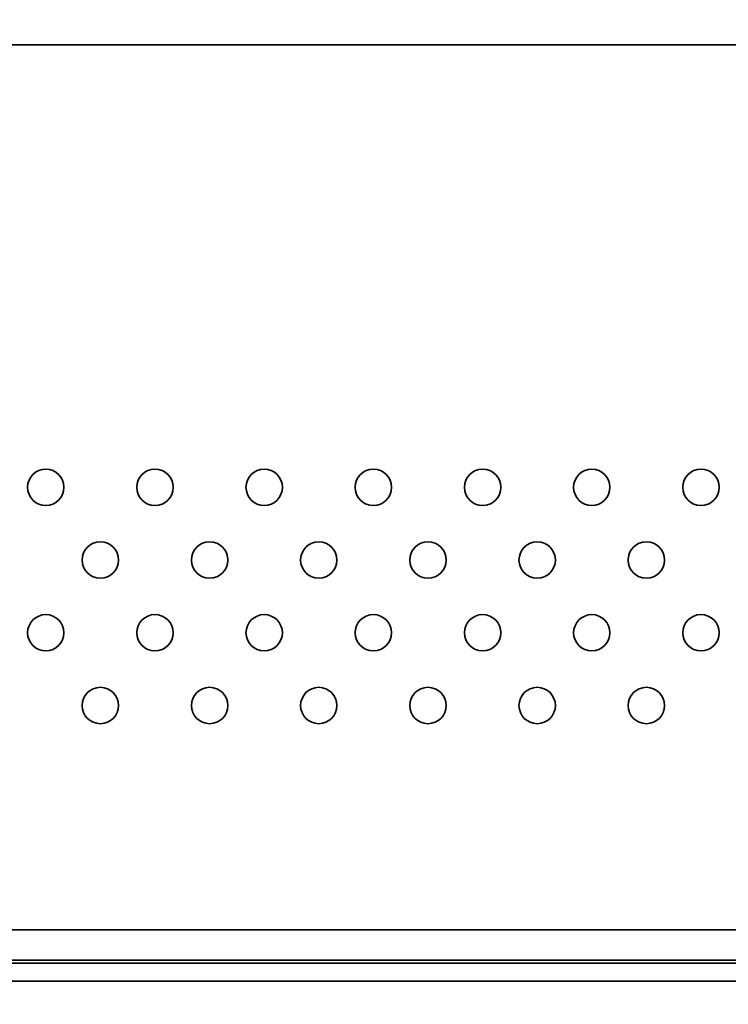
# Model space of a CAD drawing. Header units: millimetres. Extents: x 0 to 3360, y 0 to 2376.
# Tile 61 of 82: x 2656 to 2714, y 1529 to 1610. Entities that reach past the tile are written whole.
import ezdxf

# ---------------------------------------------------------------- set-up
doc = ezdxf.new("R2010")
doc.units = ezdxf.units.MM
doc.header["$LTSCALE"] = 8
for name, color, linetype, lineweight in [('Bemaßungen(ISO)', 7, 'Continuous', 18), ('Sichtbare Kanten(ISO)', 7, 'Continuous', 35), ('Sichtbare tangentiale Kanten(ISO)', 7, 'Continuous', 35)]:
    doc.layers.add(name, color=color, linetype=linetype, lineweight=lineweight)
doc.styles.add('Aktuell-ISOGroßer Text', font='arial.ttf')
doc.dimstyles.new('X.XXXGroßer Text', dxfattribs={"dimscale": 8, "dimtxt": 3.048, "dimasz": 5, "dimexe": 3.175, "dimexo": 0.75, "dimgap": 0.762, "dimtad": 1, "dimdec": 1, "dimrnd": 1e-08, "dimzin": 12, "dimtxsty": 'Aktuell-ISOGroßer Text', "dimcen": 0.09, "dimdle": 10, "dimclrd": 256, "dimclre": 256, "dimclrt": 7, "dimadec": 0, "dimazin": 3, "dimtfac": 0.656168, "dimtdec": 1, "dimtmove": 0, "dimatfit": 3, "dimfxl": 0, "dimtolj": 1, "dimlwd": 25, "dimlwe": 25, "dimarcsym": 0})

# ---------------------------------------------------------------- blocks, each defined once
blk = doc.blocks.new('*D15')
at = {"layer": 'Bemaßungen(ISO)', "color": 250, "linetype": 'Continuous', "lineweight": 25, "true_color": 0x3f3f3f, "transparency": 16777216}
for p, q in [((2518.199, 1633.33), (2518.199, 1440.264)), ((2598.199, 1633.33), (2598.199, 1440.264)), ((2478.199, 1465.664), (2438.199, 1465.664)), ((2598.199, 1465.664), (2518.199, 1465.664)), ((2638.199, 1465.664), (2678.199, 1465.664))]:
    blk.add_line(p, q, dxfattribs=at)
at = {"layer": 'Bemaßungen(ISO)', "color": 250, "linetype": 'Continuous', "true_color": 0x3f3f3f, "transparency": 16777216}
for points in [[(2478.199, 1472.33), (2478.199, 1458.997), (2518.199, 1465.664)], [(2638.199, 1472.33), (2638.199, 1458.997), (2598.199, 1465.664)]]:
    blk.add_solid(points, dxfattribs=at)
at = {"layer": 'Defpoints', "color": 0, "linetype": 'Continuous', "transparency": 16777216}
for p in [(2518.199, 1639.33), (2598.199, 1639.33), (2518.199, 1465.664)]:
    blk.add_point(p, dxfattribs=at)
at = {"layer": 'Bemaßungen(ISO)', "color": 7, "linetype": 'Continuous', "lineweight": 25, "transparency": 16777216, "insert": (2540.759, 1496.659), "char_height": 24.384, "attachment_point": 1, "style": 'Aktuell-ISOGroßer Text'}
blk.add_mtext('\\A1;80', dxfattribs=at)
blk = doc.blocks.new('*D16')
at = {"layer": 'Bemaßungen(ISO)', "color": 250, "linetype": 'Continuous', "lineweight": 25, "true_color": 0x3f3f3f, "transparency": 16777216}
for p, q in [((2598.199, 1633.33), (2598.199, 1440.264)), ((2798.199, 1633.33), (2798.199, 1440.264)), ((2638.199, 1465.664), (2758.199, 1465.664))]:
    blk.add_line(p, q, dxfattribs=at)
at = {"layer": 'Bemaßungen(ISO)', "color": 250, "linetype": 'Continuous', "true_color": 0x3f3f3f, "transparency": 16777216}
for points in [[(2638.199, 1472.33), (2638.199, 1458.997), (2598.199, 1465.664)], [(2758.199, 1472.33), (2758.199, 1458.997), (2798.199, 1465.664)]]:
    blk.add_solid(points, dxfattribs=at)
at = {"layer": 'Defpoints', "color": 0, "linetype": 'Continuous', "transparency": 16777216}
for p in [(2598.199, 1639.33), (2798.199, 1639.33), (2798.199, 1465.664)]:
    blk.add_point(p, dxfattribs=at)
at = {"layer": 'Bemaßungen(ISO)', "color": 7, "linetype": 'Continuous', "lineweight": 25, "transparency": 16777216, "insert": (2671.096, 1496.659), "char_height": 24.384, "attachment_point": 1, "style": 'Aktuell-ISOGroßer Text'}
blk.add_mtext('\\A1;200', dxfattribs=at)

msp = doc.modelspace()

# ---------------------------------------------------------------- linework, layer by layer
at = {"layer": 'Sichtbare Kanten(ISO)'}
for p, q in [((2925.449, 1608.08), (2470.949, 1608.08)), ((3077.199, 1532.58), (2319.199, 1532.58)), ((3078.949, 1532.33), (2317.449, 1532.33)), ((3078.949, 1530.83), (2317.449, 1530.83))]:
    msp.add_line(p, q, dxfattribs=at)
for centre in [(2657.699, 1571.58), (2666.699, 1571.58), (2675.699, 1571.58), (2684.699, 1571.58), (2693.699, 1571.58), (2702.699, 1571.58), (2711.699, 1571.58), (2662.199, 1565.58), (2671.199, 1565.58), (2680.199, 1565.58), (2689.199, 1565.58), (2698.199, 1565.58), (2707.199, 1565.58), (2657.699, 1559.58), (2666.699, 1559.58), (2675.699, 1559.58), (2684.699, 1559.58), (2693.699, 1559.58), (2702.699, 1559.58), (2711.699, 1559.58), (2662.199, 1553.58), (2671.199, 1553.58), (2680.199, 1553.58), (2689.199, 1553.58), (2698.199, 1553.58), (2707.199, 1553.58)]:
    msp.add_circle(centre, 1.5, dxfattribs=at)
at = {"layer": 'Sichtbare tangentiale Kanten(ISO)'}
msp.add_line((2320.199, 1535.08), (3076.199, 1535.08), dxfattribs=at)

# ---------------------------------------------------------------- dimensions: what is measured, and where the dimension line sits
at = {"layer": 'Bemaßungen(ISO)', "color": 250, "linetype": 'Continuous', "lineweight": 25, "true_color": 0x3f3f3f}
for base, p2, override, picture, middle in [((2518.199, 1465.664), (2518.199, 1639.33), {"dimdec": 1, "dimtp": 0, "dimtm": 0, "dimtdec": 1, "dimtofl": 1, "dimatfit": 1}, '*D15', (2558.199, 1465.664)), ((2798.199, 1465.664), (2798.199, 1639.33), {"dimdec": 1, "dimtp": 0, "dimtm": 0, "dimtdec": 1, "dimtofl": 0, "dimatfit": 1}, '*D16', (2698.199, 1465.664))]:
    dim = msp.add_linear_dim(base=base, p1=(2598.199, 1639.33), p2=p2, angle=180, dimstyle='X.XXXGroßer Text', override=override, dxfattribs=at)
    dim.commit()
    dim.dimension.update_dxf_attribs({"geometry": picture, "text_midpoint": middle, "dimtype": 160})

doc.saveas('drawing.dxf')
